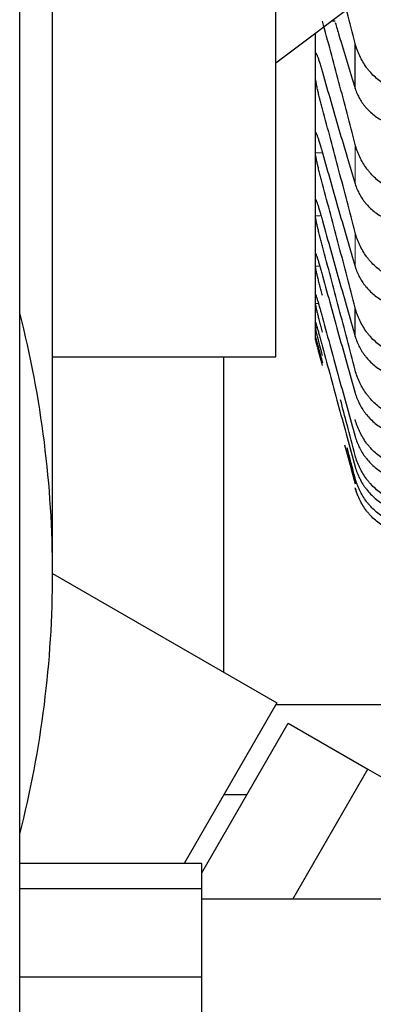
# Model space of a CAD drawing. Header units: inches. Extents: x 0 to 20790, y -12 to 14700.
# Tile 51 of 256: x 6285 to 6312, y 4843 to 4918. Entities that reach past the tile are written whole.
import ezdxf

# ---------------------------------------------------------------- set-up
doc = ezdxf.new("R2010")
doc.units = ezdxf.units.IN
doc.layers.add('1', color=7, linetype='Continuous', true_color=0xffffff)

msp = doc.modelspace()

# ---------------------------------------------------------------- linework, layer by layer
at = {"layer": '1', "color": 2, "linetype": 'Continuous', "lineweight": 25}
for p, q in [((6287.134, 4875.527), (6287.134, 5066.829)), ((6304.134, 4892.027), (6304.134, 5066.825)), ((6284.634, 4725.927), (6284.634, 5025.127)), ((6304.134, 4914.427), (6403.134, 4989.027)), ((6308.632, 4917.59), (6308.331, 4917.59)), ((6307.134, 4914.22), (6307.134, 4916.688)), ((6310.16, 4912.469), (6310.16, 4915.903)), ((6307.134, 4908.31), (6307.134, 4914.22)), ((6307.134, 4903.37), (6307.134, 4908.31)), ((6307.134, 4899.409), (6307.134, 4903.37)), ((6307.134, 4896.433), (6307.134, 4899.409)), ((6307.134, 4894.446), (6307.134, 4896.433)), ((6310.16, 4893.588), (6310.16, 4895.757)), ((6307.134, 4893.452), (6307.134, 4894.446)), ((6307.27, 4894.24), (6307.136, 4894.24)), ((6307.134, 4893.452), (6307.134, 4893.327)), ((6287.134, 4892.027), (6304.134, 4892.027)), ((6300.134, 4892.028), (6300.134, 4868.022)), ((6287.134, 4875.527), (6304.21, 4865.668)), ((6304.21, 4865.668), (6297.149, 4853.439)), ((6373.359, 4865.532), (6304.132, 4865.532)), ((6298.487, 4852.727), (6305.063, 4864.117)), ((6305.063, 4864.117), (6311.125, 4860.617)), ((6305.404, 4850.708), (6311.125, 4860.617)), ((6311.125, 4860.617), (6328.289, 4850.708)), ((6301.914, 4858.662), (6300.166, 4858.662)), ((6298.487, 4853.439), (6284.634, 4853.439)), ((6298.487, 4851.495), (6298.487, 4853.439)), ((6298.487, 4851.495), (6284.634, 4851.495)), ((6298.487, 4844.764), (6298.487, 4851.495)), ((6320.002, 4850.708), (6298.487, 4850.708)), ((6298.487, 4844.764), (6284.634, 4844.764)), ((6298.487, 4839.977), (6298.487, 4844.764))]:
    msp.add_line(p, q, dxfattribs=at)
at = {"layer": '1', "color": 110, "linetype": 'Continuous', "lineweight": 13}
for p, q in [((6307.176, 4909.06), (6307.136, 4909.06)), ((6310.16, 4905.197), (6310.16, 4908.213)), ((6307.669, 4907.56), (6307.136, 4907.56)), ((6307.161, 4903.986), (6307.136, 4903.986)), ((6307.571, 4902.755), (6307.136, 4902.755)), ((6310.16, 4898.9), (6310.16, 4901.495)), ((6307.469, 4898.929), (6307.136, 4898.929)), ((6307.369, 4896.09), (6307.136, 4896.09)), ((6310.16, 4882.345), (6310.16, 4882.781))]:
    msp.add_line(p, q, dxfattribs=at)
at = {"layer": '1', "color": 2, "linetype": 'Continuous', "lineweight": 25}
for centre, radius, start, end in [((6207.134, 4875.527), 80, 0, 14.36625), ((6314.99, 4883.327), 5, 195, 201.77344), ((6207.134, 4875.527), 80, 345.63375, 0)]:
    msp.add_arc(centre, radius, start, end, dxfattribs=at)
for points, knots in [([(6310.16, 4915.903), (6309.956, 4916.693), (6309.733, 4917.552), (6309.508, 4918.407), (6309.49, 4918.478)], [0, 0, 0, 0, 0.916485, 1, 1, 1, 1]), ([(6308.64, 4917.49), (6308.736, 4917.167), (6309.039, 4916.147), (6309.547, 4914.461), (6309.956, 4913.127), (6310.16, 4912.469)], [0, 0, 0, 0, 0.186785, 0.593393, 1, 1, 1, 1]), ([(6312.502, 4912.706), (6312.356, 4912.795), (6312.217, 4912.891), (6311.948, 4913.095), (6311.69, 4913.311), (6311.454, 4913.552), (6311.313, 4913.711), (6311.285, 4913.743), (6311.23, 4913.808), (6311.203, 4913.84), (6311.123, 4913.94), (6311.071, 4914.008), (6310.922, 4914.213), (6310.829, 4914.354), (6310.657, 4914.644), (6310.578, 4914.792), (6310.47, 4915.021), (6310.436, 4915.099), (6310.387, 4915.216), (6310.371, 4915.256), (6310.34, 4915.335), (6310.325, 4915.375), (6310.253, 4915.575), (6310.203, 4915.738), (6310.16, 4915.903)], [0, 0, 0, 0, 0.125, 0.125, 0.25, 0.375, 0.375, 0.40625, 0.40625, 0.4375, 0.4375, 0.5, 0.5, 0.625, 0.625, 0.75, 0.75, 0.8125, 0.8125, 0.84375, 0.84375, 0.875, 0.875, 1, 1, 1, 1]), ([(6307.136, 4915.104), (6307.137, 4915.121), (6307.138, 4915.149), (6307.147, 4915.171), (6307.156, 4915.172), (6307.164, 4915.169), (6307.166, 4915.167), (6307.173, 4915.161), (6307.176, 4915.157), (6307.193, 4915.135), (6307.21, 4915.104), (6307.235, 4915.051), (6307.24, 4915.039), (6307.248, 4915.021), (6307.251, 4915.015), (6307.256, 4915.002), (6307.27, 4914.968), (6307.297, 4914.9), (6307.323, 4914.83), (6307.35, 4914.754), (6307.364, 4914.714), (6307.408, 4914.584), (6307.438, 4914.49), (6307.486, 4914.338), (6307.502, 4914.285), (6307.527, 4914.203), (6307.535, 4914.175), (6307.552, 4914.119), (6307.56, 4914.091), (6307.603, 4913.947), (6307.637, 4913.827), (6307.671, 4913.703)], [0, 0, 0, 0, 0.0625, 0.125, 0.1875, 0.1875, 0.21875, 0.21875, 0.25, 0.25, 0.375, 0.375, 0.40625, 0.40625, 0.421875, 0.421875, 0.4375, 0.5, 0.5625, 0.5625, 0.625, 0.625, 0.75, 0.75, 0.8125, 0.8125, 0.84375, 0.84375, 0.875, 0.875, 1, 1, 1, 1]), ([(6307.671, 4910.906), (6307.637, 4911.031), (6307.603, 4911.157), (6307.553, 4911.348), (6307.536, 4911.412), (6307.511, 4911.508), (6307.503, 4911.54), (6307.487, 4911.605), (6307.478, 4911.637), (6307.438, 4911.797), (6307.408, 4911.922), (6307.365, 4912.104), (6307.351, 4912.165), (6307.33, 4912.254), (6307.323, 4912.283), (6307.31, 4912.342), (6307.304, 4912.37), (6307.273, 4912.511), (6307.25, 4912.617), (6307.225, 4912.74), (6307.221, 4912.765), (6307.211, 4912.812), (6307.207, 4912.835), (6307.194, 4912.903), (6307.186, 4912.946), (6307.166, 4913.066), (6307.155, 4913.136), (6307.146, 4913.21), (6307.144, 4913.224), (6307.141, 4913.251), (6307.14, 4913.263), (6307.138, 4913.299), (6307.137, 4913.319), (6307.136, 4913.336)], [0, 0, 0, 0, 0.125, 0.125, 0.1875, 0.1875, 0.21875, 0.21875, 0.25, 0.25, 0.375, 0.375, 0.4375, 0.4375, 0.46875, 0.46875, 0.5, 0.5, 0.625, 0.625, 0.65625, 0.65625, 0.6875, 0.6875, 0.75, 0.75, 0.875, 0.875, 0.90625, 0.90625, 0.9375, 0.9375, 1, 1, 1, 1]), ([(6310.16, 4912.469), (6310.203, 4912.332), (6310.253, 4912.197), (6310.367, 4911.935), (6310.496, 4911.679), (6310.654, 4911.436), (6310.783, 4911.257), (6310.828, 4911.199), (6310.899, 4911.112), (6310.923, 4911.083), (6310.971, 4911.027), (6310.996, 4910.999), (6311.12, 4910.86), (6311.332, 4910.648), (6311.567, 4910.455), (6311.814, 4910.271), (6311.944, 4910.184), (6312.113, 4910.082), (6312.148, 4910.062), (6312.217, 4910.022), (6312.322, 4909.964), (6312.429, 4909.909), (6312.502, 4909.874)], [0, 0, 0, 0, 0.125, 0.125, 0.25, 0.375, 0.375, 0.4375, 0.4375, 0.46875, 0.46875, 0.5, 0.5, 0.625, 0.75, 0.75, 0.875, 0.875, 0.90625, 0.90625, 0.9375, 1, 1, 1, 1]), ([(6307.136, 4909.06), (6307.137, 4909.075), (6307.138, 4909.097), (6307.147, 4909.111), (6307.156, 4909.108), (6307.164, 4909.1), (6307.166, 4909.097), (6307.173, 4909.088), (6307.176, 4909.083), (6307.193, 4909.054), (6307.21, 4909.019), (6307.235, 4908.959), (6307.24, 4908.946), (6307.248, 4908.926), (6307.251, 4908.919), (6307.256, 4908.905), (6307.27, 4908.869), (6307.297, 4908.796), (6307.323, 4908.721), (6307.35, 4908.641), (6307.364, 4908.599), (6307.408, 4908.463), (6307.438, 4908.366), (6307.486, 4908.209), (6307.502, 4908.155), (6307.527, 4908.071), (6307.535, 4908.043), (6307.552, 4907.985), (6307.56, 4907.956), (6307.603, 4907.809), (6307.637, 4907.688), (6307.671, 4907.562)], [0, 0, 0, 0, 0.0625, 0.125, 0.1875, 0.1875, 0.21875, 0.21875, 0.25, 0.25, 0.375, 0.375, 0.40625, 0.40625, 0.421875, 0.421875, 0.4375, 0.5, 0.5625, 0.5625, 0.625, 0.625, 0.75, 0.75, 0.8125, 0.8125, 0.84375, 0.84375, 0.875, 0.875, 1, 1, 1, 1]), ([(6312.502, 4905.017), (6312.356, 4905.106), (6312.217, 4905.201), (6311.948, 4905.405), (6311.69, 4905.621), (6311.454, 4905.862), (6311.313, 4906.02), (6311.285, 4906.052), (6311.23, 4906.117), (6311.203, 4906.15), (6311.123, 4906.25), (6311.071, 4906.317), (6310.922, 4906.523), (6310.829, 4906.664), (6310.657, 4906.953), (6310.578, 4907.102), (6310.47, 4907.331), (6310.436, 4907.409), (6310.387, 4907.526), (6310.371, 4907.566), (6310.34, 4907.645), (6310.325, 4907.685), (6310.253, 4907.885), (6310.203, 4908.048), (6310.16, 4908.213)], [0, 0, 0, 0, 0.125, 0.125, 0.25, 0.375, 0.375, 0.40625, 0.40625, 0.4375, 0.4375, 0.5, 0.5, 0.625, 0.625, 0.75, 0.75, 0.8125, 0.8125, 0.84375, 0.84375, 0.875, 0.875, 1, 1, 1, 1]), ([(6307.671, 4905.188), (6307.637, 4905.314), (6307.603, 4905.441), (6307.553, 4905.632), (6307.536, 4905.696), (6307.511, 4905.792), (6307.503, 4905.824), (6307.487, 4905.889), (6307.478, 4905.921), (6307.438, 4906.079), (6307.408, 4906.203), (6307.365, 4906.383), (6307.351, 4906.443), (6307.33, 4906.53), (6307.323, 4906.559), (6307.31, 4906.616), (6307.304, 4906.644), (6307.273, 4906.782), (6307.25, 4906.884), (6307.225, 4907.003), (6307.221, 4907.027), (6307.211, 4907.072), (6307.207, 4907.095), (6307.194, 4907.16), (6307.186, 4907.2), (6307.166, 4907.314), (6307.155, 4907.38), (6307.146, 4907.448), (6307.144, 4907.46), (6307.141, 4907.485), (6307.14, 4907.496), (6307.138, 4907.527), (6307.137, 4907.545), (6307.136, 4907.56)], [0, 0, 0, 0, 0.125, 0.125, 0.1875, 0.1875, 0.21875, 0.21875, 0.25, 0.25, 0.375, 0.375, 0.4375, 0.4375, 0.46875, 0.46875, 0.5, 0.5, 0.625, 0.625, 0.65625, 0.65625, 0.6875, 0.6875, 0.75, 0.75, 0.875, 0.875, 0.90625, 0.90625, 0.9375, 0.9375, 1, 1, 1, 1]), ([(6310.16, 4905.197), (6310.203, 4905.056), (6310.253, 4904.918), (6310.367, 4904.649), (6310.496, 4904.386), (6310.654, 4904.136), (6310.783, 4903.952), (6310.828, 4903.892), (6310.899, 4903.803), (6310.923, 4903.773), (6310.971, 4903.715), (6310.996, 4903.686), (6311.12, 4903.544), (6311.332, 4903.326), (6311.567, 4903.127), (6311.814, 4902.938), (6311.944, 4902.849), (6312.113, 4902.743), (6312.148, 4902.722), (6312.217, 4902.682), (6312.322, 4902.622), (6312.429, 4902.565), (6312.502, 4902.529)], [0, 0, 0, 0, 0.125, 0.125, 0.25, 0.375, 0.375, 0.4375, 0.4375, 0.46875, 0.46875, 0.5, 0.5, 0.625, 0.75, 0.75, 0.875, 0.875, 0.90625, 0.90625, 0.9375, 1, 1, 1, 1]), ([(6307.136, 4903.986), (6307.137, 4903.998), (6307.138, 4904.015), (6307.147, 4904.021), (6307.156, 4904.012), (6307.164, 4904.001), (6307.166, 4903.996), (6307.173, 4903.985), (6307.176, 4903.979), (6307.193, 4903.943), (6307.21, 4903.903), (6307.235, 4903.837), (6307.24, 4903.823), (6307.248, 4903.801), (6307.251, 4903.794), (6307.256, 4903.778), (6307.27, 4903.739), (6307.297, 4903.661), (6307.323, 4903.582), (6307.35, 4903.498), (6307.364, 4903.454), (6307.408, 4903.313), (6307.438, 4903.212), (6307.486, 4903.051), (6307.502, 4902.996), (6307.527, 4902.91), (6307.535, 4902.881), (6307.552, 4902.822), (6307.56, 4902.793), (6307.603, 4902.643), (6307.637, 4902.52), (6307.671, 4902.394)], [0, 0, 0, 0, 0.0625, 0.125, 0.1875, 0.1875, 0.21875, 0.21875, 0.25, 0.25, 0.375, 0.375, 0.40625, 0.40625, 0.421875, 0.421875, 0.4375, 0.5, 0.5625, 0.5625, 0.625, 0.625, 0.75, 0.75, 0.8125, 0.8125, 0.84375, 0.84375, 0.875, 0.875, 1, 1, 1, 1]), ([(6307.671, 4900.446), (6307.637, 4900.573), (6307.603, 4900.701), (6307.553, 4900.892), (6307.536, 4900.956), (6307.511, 4901.051), (6307.503, 4901.083), (6307.487, 4901.147), (6307.478, 4901.179), (6307.438, 4901.336), (6307.408, 4901.458), (6307.365, 4901.636), (6307.351, 4901.694), (6307.33, 4901.78), (6307.323, 4901.808), (6307.31, 4901.864), (6307.304, 4901.891), (6307.273, 4902.025), (6307.25, 4902.124), (6307.225, 4902.239), (6307.221, 4902.261), (6307.211, 4902.305), (6307.207, 4902.326), (6307.194, 4902.388), (6307.186, 4902.427), (6307.166, 4902.534), (6307.155, 4902.595), (6307.146, 4902.657), (6307.144, 4902.668), (6307.141, 4902.69), (6307.14, 4902.7), (6307.138, 4902.728), (6307.137, 4902.743), (6307.136, 4902.755)], [0, 0, 0, 0, 0.125, 0.125, 0.1875, 0.1875, 0.21875, 0.21875, 0.25, 0.25, 0.375, 0.375, 0.4375, 0.4375, 0.46875, 0.46875, 0.5, 0.5, 0.625, 0.625, 0.65625, 0.65625, 0.6875, 0.6875, 0.75, 0.75, 0.875, 0.875, 0.90625, 0.90625, 0.9375, 0.9375, 1, 1, 1, 1]), ([(6312.502, 4898.304), (6312.356, 4898.392), (6312.217, 4898.488), (6311.948, 4898.691), (6311.69, 4898.906), (6311.454, 4899.146), (6311.313, 4899.304), (6311.285, 4899.336), (6311.23, 4899.401), (6311.203, 4899.434), (6311.123, 4899.533), (6311.071, 4899.601), (6310.922, 4899.806), (6310.829, 4899.946), (6310.657, 4900.236), (6310.578, 4900.384), (6310.47, 4900.613), (6310.436, 4900.69), (6310.387, 4900.808), (6310.371, 4900.847), (6310.34, 4900.926), (6310.325, 4900.966), (6310.253, 4901.167), (6310.203, 4901.329), (6310.16, 4901.495)], [0, 0, 0, 0, 0.125, 0.125, 0.25, 0.375, 0.375, 0.40625, 0.40625, 0.4375, 0.4375, 0.5, 0.5, 0.625, 0.625, 0.75, 0.75, 0.8125, 0.8125, 0.84375, 0.84375, 0.875, 0.875, 1, 1, 1, 1]), ([(6307.142, 4899.909), (6307.144, 4899.909), (6307.148, 4899.906), (6307.156, 4899.894), (6307.164, 4899.879), (6307.166, 4899.873), (6307.173, 4899.859), (6307.176, 4899.852), (6307.193, 4899.81), (6307.21, 4899.764), (6307.235, 4899.693), (6307.24, 4899.677), (6307.248, 4899.654), (6307.251, 4899.646), (6307.256, 4899.629), (6307.27, 4899.587), (6307.297, 4899.504), (6307.323, 4899.421), (6307.35, 4899.333), (6307.364, 4899.287), (6307.408, 4899.141), (6307.438, 4899.037), (6307.486, 4898.872), (6307.502, 4898.815), (6307.527, 4898.728), (6307.535, 4898.698), (6307.552, 4898.639), (6307.56, 4898.608), (6307.603, 4898.457), (6307.637, 4898.333), (6307.671, 4898.205)], [0, 0, 0, 0, 0.040553, 0.109085, 0.109085, 0.143351, 0.143351, 0.177617, 0.177617, 0.314681, 0.314681, 0.348947, 0.348947, 0.36608, 0.36608, 0.383213, 0.451745, 0.520277, 0.520277, 0.588809, 0.588809, 0.725872, 0.725872, 0.794404, 0.794404, 0.82867, 0.82867, 0.862936, 0.862936, 1, 1, 1, 1]), ([(6307.671, 4896.687), (6307.637, 4896.815), (6307.603, 4896.943), (6307.553, 4897.133), (6307.536, 4897.197), (6307.511, 4897.292), (6307.503, 4897.324), (6307.487, 4897.387), (6307.478, 4897.419), (6307.438, 4897.575), (6307.408, 4897.695), (6307.365, 4897.869), (6307.351, 4897.926), (6307.33, 4898.01), (6307.323, 4898.038), (6307.31, 4898.092), (6307.304, 4898.119), (6307.273, 4898.249), (6307.25, 4898.345), (6307.225, 4898.454), (6307.221, 4898.476), (6307.211, 4898.518), (6307.207, 4898.538), (6307.194, 4898.597), (6307.186, 4898.633), (6307.166, 4898.734), (6307.155, 4898.79), (6307.146, 4898.846), (6307.144, 4898.856), (6307.141, 4898.875), (6307.14, 4898.884), (6307.138, 4898.907), (6307.137, 4898.92), (6307.136, 4898.929)], [0, 0, 0, 0, 0.125, 0.125, 0.1875, 0.1875, 0.21875, 0.21875, 0.25, 0.25, 0.375, 0.375, 0.4375, 0.4375, 0.46875, 0.46875, 0.5, 0.5, 0.625, 0.625, 0.65625, 0.65625, 0.6875, 0.6875, 0.75, 0.75, 0.875, 0.875, 0.90625, 0.90625, 0.9375, 0.9375, 1, 1, 1, 1]), ([(6310.16, 4898.9), (6310.203, 4898.755), (6310.253, 4898.614), (6310.367, 4898.339), (6310.496, 4898.069), (6310.654, 4897.813), (6310.783, 4897.625), (6310.828, 4897.563), (6310.899, 4897.472), (6310.923, 4897.441), (6310.971, 4897.382), (6310.996, 4897.352), (6311.12, 4897.206), (6311.332, 4896.982), (6311.567, 4896.778), (6311.814, 4896.584), (6311.944, 4896.492), (6312.113, 4896.384), (6312.148, 4896.363), (6312.217, 4896.321), (6312.322, 4896.259), (6312.429, 4896.201), (6312.502, 4896.164)], [0, 0, 0, 0, 0.125, 0.125, 0.25, 0.375, 0.375, 0.4375, 0.4375, 0.46875, 0.46875, 0.5, 0.5, 0.625, 0.75, 0.75, 0.875, 0.875, 0.90625, 0.90625, 0.9375, 1, 1, 1, 1]), ([(6307.136, 4896.776), (6307.137, 4896.783), (6307.138, 4896.789), (6307.147, 4896.78), (6307.156, 4896.76), (6307.164, 4896.741), (6307.166, 4896.733), (6307.173, 4896.717), (6307.176, 4896.708), (6307.193, 4896.66), (6307.21, 4896.61), (6307.235, 4896.532), (6307.24, 4896.516), (6307.248, 4896.491), (6307.251, 4896.482), (6307.256, 4896.464), (6307.27, 4896.419), (6307.297, 4896.332), (6307.323, 4896.245), (6307.35, 4896.153), (6307.364, 4896.105), (6307.408, 4895.954), (6307.438, 4895.847), (6307.486, 4895.678), (6307.502, 4895.621), (6307.527, 4895.532), (6307.535, 4895.502), (6307.552, 4895.441), (6307.56, 4895.41), (6307.603, 4895.257), (6307.637, 4895.131), (6307.671, 4895.003)], [0, 0, 0, 0, 0.0625, 0.125, 0.1875, 0.1875, 0.21875, 0.21875, 0.25, 0.25, 0.375, 0.375, 0.40625, 0.40625, 0.421875, 0.421875, 0.4375, 0.5, 0.5625, 0.5625, 0.625, 0.625, 0.75, 0.75, 0.8125, 0.8125, 0.84375, 0.84375, 0.875, 0.875, 1, 1, 1, 1]), ([(6307.671, 4893.917), (6307.637, 4894.046), (6307.603, 4894.173), (6307.553, 4894.364), (6307.536, 4894.427), (6307.511, 4894.521), (6307.503, 4894.553), (6307.487, 4894.615), (6307.478, 4894.647), (6307.438, 4894.801), (6307.408, 4894.92), (6307.365, 4895.09), (6307.351, 4895.146), (6307.33, 4895.228), (6307.323, 4895.255), (6307.31, 4895.307), (6307.304, 4895.333), (6307.273, 4895.459), (6307.25, 4895.552), (6307.225, 4895.656), (6307.221, 4895.677), (6307.211, 4895.717), (6307.207, 4895.736), (6307.194, 4895.791), (6307.186, 4895.826), (6307.166, 4895.92), (6307.155, 4895.971), (6307.146, 4896.02), (6307.144, 4896.029), (6307.141, 4896.046), (6307.14, 4896.053), (6307.138, 4896.073), (6307.137, 4896.083), (6307.136, 4896.09)], [0, 0, 0, 0, 0.125, 0.125, 0.1875, 0.1875, 0.21875, 0.21875, 0.25, 0.25, 0.375, 0.375, 0.4375, 0.4375, 0.46875, 0.46875, 0.5, 0.5, 0.625, 0.625, 0.65625, 0.65625, 0.6875, 0.6875, 0.75, 0.75, 0.875, 0.875, 0.90625, 0.90625, 0.9375, 0.9375, 1, 1, 1, 1]), ([(6312.502, 4892.577), (6312.356, 4892.665), (6312.217, 4892.76), (6311.948, 4892.962), (6311.69, 4893.177), (6311.454, 4893.416), (6311.313, 4893.573), (6311.285, 4893.605), (6311.23, 4893.67), (6311.203, 4893.702), (6311.123, 4893.801), (6311.071, 4893.869), (6310.922, 4894.073), (6310.829, 4894.213), (6310.657, 4894.501), (6310.578, 4894.649), (6310.47, 4894.878), (6310.436, 4894.955), (6310.387, 4895.072), (6310.371, 4895.111), (6310.34, 4895.19), (6310.325, 4895.23), (6310.253, 4895.43), (6310.203, 4895.592), (6310.16, 4895.757)], [0, 0, 0, 0, 0.125, 0.125, 0.25, 0.375, 0.375, 0.40625, 0.40625, 0.4375, 0.4375, 0.5, 0.5, 0.625, 0.625, 0.75, 0.75, 0.8125, 0.8125, 0.84375, 0.84375, 0.875, 0.875, 1, 1, 1, 1]), ([(6307.136, 4894.652), (6307.137, 4894.656), (6307.138, 4894.657), (6307.147, 4894.64), (6307.156, 4894.615), (6307.164, 4894.592), (6307.166, 4894.583), (6307.173, 4894.564), (6307.176, 4894.554), (6307.193, 4894.5), (6307.21, 4894.445), (6307.235, 4894.361), (6307.24, 4894.344), (6307.248, 4894.317), (6307.251, 4894.308), (6307.256, 4894.289), (6307.27, 4894.241), (6307.297, 4894.149), (6307.323, 4894.058), (6307.35, 4893.963), (6307.364, 4893.914), (6307.408, 4893.758), (6307.438, 4893.648), (6307.486, 4893.475), (6307.502, 4893.417), (6307.527, 4893.326), (6307.535, 4893.296), (6307.552, 4893.234), (6307.56, 4893.203), (6307.603, 4893.048), (6307.637, 4892.922), (6307.671, 4892.793)], [0, 0, 0, 0, 0.0625, 0.125, 0.1875, 0.1875, 0.21875, 0.21875, 0.25, 0.25, 0.375, 0.375, 0.40625, 0.40625, 0.421875, 0.421875, 0.4375, 0.5, 0.5625, 0.5625, 0.625, 0.625, 0.75, 0.75, 0.8125, 0.8125, 0.84375, 0.84375, 0.875, 0.875, 1, 1, 1, 1]), ([(6307.671, 4892.141), (6307.637, 4892.27), (6307.603, 4892.397), (6307.553, 4892.586), (6307.536, 4892.649), (6307.511, 4892.743), (6307.503, 4892.774), (6307.487, 4892.836), (6307.478, 4892.867), (6307.438, 4893.019), (6307.408, 4893.136), (6307.365, 4893.303), (6307.351, 4893.357), (6307.33, 4893.437), (6307.323, 4893.463), (6307.31, 4893.514), (6307.304, 4893.539), (6307.273, 4893.661), (6307.25, 4893.75), (6307.225, 4893.849), (6307.221, 4893.869), (6307.211, 4893.906), (6307.207, 4893.924), (6307.194, 4893.977), (6307.186, 4894.009), (6307.166, 4894.095), (6307.155, 4894.142), (6307.146, 4894.185), (6307.144, 4894.192), (6307.141, 4894.206), (6307.14, 4894.212), (6307.138, 4894.228), (6307.137, 4894.236), (6307.136, 4894.24)], [0, 0, 0, 0, 0.125, 0.125, 0.1875, 0.1875, 0.21875, 0.21875, 0.25, 0.25, 0.375, 0.375, 0.4375, 0.4375, 0.46875, 0.46875, 0.5, 0.5, 0.625, 0.625, 0.65625, 0.65625, 0.6875, 0.6875, 0.75, 0.75, 0.875, 0.875, 0.90625, 0.90625, 0.9375, 0.9375, 1, 1, 1, 1]), ([(6307.136, 4893.52), (6307.137, 4893.522), (6307.138, 4893.518), (6307.147, 4893.492), (6307.156, 4893.462), (6307.164, 4893.435), (6307.166, 4893.425), (6307.173, 4893.404), (6307.176, 4893.393), (6307.193, 4893.332), (6307.21, 4893.272), (6307.235, 4893.183), (6307.24, 4893.165), (6307.248, 4893.136), (6307.251, 4893.126), (6307.256, 4893.107), (6307.27, 4893.056), (6307.297, 4892.96), (6307.323, 4892.865), (6307.35, 4892.767), (6307.364, 4892.715), (6307.408, 4892.555), (6307.438, 4892.443), (6307.486, 4892.267), (6307.502, 4892.207), (6307.527, 4892.115), (6307.535, 4892.085), (6307.552, 4892.022), (6307.56, 4891.991), (6307.603, 4891.834), (6307.637, 4891.707), (6307.671, 4891.578)], [0, 0, 0, 0, 0.0625, 0.125, 0.1875, 0.1875, 0.21875, 0.21875, 0.25, 0.25, 0.375, 0.375, 0.40625, 0.40625, 0.421875, 0.421875, 0.4375, 0.5, 0.5625, 0.5625, 0.625, 0.625, 0.75, 0.75, 0.8125, 0.8125, 0.84375, 0.84375, 0.875, 0.875, 1, 1, 1, 1]), ([(6307.671, 4891.361), (6307.637, 4891.49), (6307.603, 4891.617), (6307.553, 4891.805), (6307.536, 4891.867), (6307.511, 4891.96), (6307.503, 4891.991), (6307.487, 4892.052), (6307.478, 4892.082), (6307.438, 4892.232), (6307.408, 4892.347), (6307.365, 4892.51), (6307.351, 4892.563), (6307.33, 4892.64), (6307.323, 4892.665), (6307.31, 4892.715), (6307.304, 4892.739), (6307.273, 4892.856), (6307.25, 4892.941), (6307.225, 4893.036), (6307.221, 4893.054), (6307.211, 4893.089), (6307.207, 4893.106), (6307.194, 4893.155), (6307.186, 4893.185), (6307.166, 4893.265), (6307.155, 4893.306), (6307.146, 4893.342), (6307.144, 4893.349), (6307.141, 4893.36), (6307.14, 4893.365), (6307.138, 4893.377), (6307.137, 4893.381), (6307.136, 4893.383)], [0, 0, 0, 0, 0.125, 0.125, 0.1875, 0.1875, 0.21875, 0.21875, 0.25, 0.25, 0.375, 0.375, 0.4375, 0.4375, 0.46875, 0.46875, 0.5, 0.5, 0.625, 0.625, 0.65625, 0.65625, 0.6875, 0.6875, 0.75, 0.75, 0.875, 0.875, 0.90625, 0.90625, 0.9375, 0.9375, 1, 1, 1, 1]), ([(6310.16, 4893.588), (6310.203, 4893.441), (6310.253, 4893.297), (6310.367, 4893.015), (6310.496, 4892.74), (6310.654, 4892.477), (6310.783, 4892.285), (6310.828, 4892.222), (6310.899, 4892.128), (6310.923, 4892.097), (6310.971, 4892.036), (6310.996, 4892.006), (6311.12, 4891.856), (6311.332, 4891.627), (6311.567, 4891.418), (6311.814, 4891.219), (6311.944, 4891.125), (6312.113, 4891.014), (6312.148, 4890.992), (6312.217, 4890.949), (6312.322, 4890.886), (6312.429, 4890.826), (6312.502, 4890.788)], [0, 0, 0, 0, 0.125, 0.125, 0.25, 0.375, 0.375, 0.4375, 0.4375, 0.46875, 0.46875, 0.5, 0.5, 0.625, 0.75, 0.75, 0.875, 0.875, 0.90625, 0.90625, 0.9375, 1, 1, 1, 1]), ([(6312.502, 4887.846), (6312.356, 4887.934), (6312.217, 4888.028), (6311.948, 4888.228), (6311.69, 4888.442), (6311.454, 4888.68), (6311.313, 4888.836), (6311.285, 4888.868), (6311.23, 4888.932), (6311.203, 4888.965), (6311.123, 4889.063), (6311.071, 4889.13), (6310.922, 4889.333), (6310.829, 4889.473), (6310.657, 4889.76), (6310.578, 4889.907), (6310.47, 4890.134), (6310.436, 4890.211), (6310.387, 4890.328), (6310.371, 4890.367), (6310.34, 4890.445), (6310.325, 4890.485), (6310.253, 4890.684), (6310.203, 4890.846), (6310.16, 4891.01)], [0, 0, 0, 0, 0.125, 0.125, 0.25, 0.375, 0.375, 0.40625, 0.40625, 0.4375, 0.4375, 0.5, 0.5, 0.625, 0.625, 0.75, 0.75, 0.8125, 0.8125, 0.84375, 0.84375, 0.875, 0.875, 1, 1, 1, 1]), ([(6310.16, 4889.271), (6310.203, 4889.121), (6310.253, 4888.974), (6310.367, 4888.686), (6310.496, 4888.406), (6310.654, 4888.138), (6310.783, 4887.941), (6310.828, 4887.877), (6310.899, 4887.781), (6310.923, 4887.75), (6310.971, 4887.687), (6310.996, 4887.656), (6311.12, 4887.503), (6311.332, 4887.269), (6311.567, 4887.056), (6311.814, 4886.852), (6311.944, 4886.756), (6312.113, 4886.643), (6312.148, 4886.62), (6312.217, 4886.576), (6312.322, 4886.512), (6312.429, 4886.451), (6312.502, 4886.411)], [0, 0, 0, 0, 0.125, 0.125, 0.25, 0.375, 0.375, 0.4375, 0.4375, 0.46875, 0.46875, 0.5, 0.5, 0.625, 0.75, 0.75, 0.875, 0.875, 0.90625, 0.90625, 0.9375, 1, 1, 1, 1]), ([(6310.16, 4884.517), (6309.956, 4885.294), (6309.586, 4886.703), (6309.213, 4888.116), (6309.045, 4888.749)], [0, 0, 0, 0, 0.552906, 1, 1, 1, 1]), ([(6312.502, 4884.118), (6312.356, 4884.205), (6312.217, 4884.298), (6311.948, 4884.498), (6311.69, 4884.709), (6311.454, 4884.946), (6311.313, 4885.101), (6311.285, 4885.132), (6311.23, 4885.196), (6311.203, 4885.229), (6311.123, 4885.326), (6311.071, 4885.393), (6310.922, 4885.594), (6310.829, 4885.733), (6310.657, 4886.018), (6310.578, 4886.165), (6310.47, 4886.39), (6310.436, 4886.467), (6310.387, 4886.583), (6310.371, 4886.622), (6310.34, 4886.7), (6310.325, 4886.739), (6310.253, 4886.937), (6310.203, 4887.098), (6310.16, 4887.262)], [0, 0, 0, 0, 0.125, 0.125, 0.25, 0.375, 0.375, 0.40625, 0.40625, 0.4375, 0.4375, 0.5, 0.5, 0.625, 0.625, 0.75, 0.75, 0.8125, 0.8125, 0.84375, 0.84375, 0.875, 0.875, 1, 1, 1, 1]), ([(6310.16, 4885.955), (6310.203, 4885.802), (6310.253, 4885.652), (6310.367, 4885.36), (6310.496, 4885.074), (6310.654, 4884.801), (6310.783, 4884.601), (6310.828, 4884.535), (6310.899, 4884.437), (6310.923, 4884.405), (6310.971, 4884.342), (6310.996, 4884.31), (6311.12, 4884.154), (6311.332, 4883.915), (6311.567, 4883.698), (6311.814, 4883.49), (6311.944, 4883.392), (6312.113, 4883.276), (6312.148, 4883.253), (6312.217, 4883.208), (6312.322, 4883.142), (6312.429, 4883.08), (6312.502, 4883.04)], [0, 0, 0, 0, 0.125, 0.125, 0.25, 0.375, 0.375, 0.4375, 0.4375, 0.46875, 0.46875, 0.5, 0.5, 0.625, 0.75, 0.75, 0.875, 0.875, 0.90625, 0.90625, 0.9375, 1, 1, 1, 1]), ([(6309.352, 4885.334), (6309.417, 4885.095), (6309.687, 4884.094), (6309.956, 4883.098), (6310.16, 4882.345)], [0, 0, 0, 0, 0.238422, 1, 1, 1, 1]), ([(6312.502, 4881.4), (6312.356, 4881.486), (6312.217, 4881.578), (6311.948, 4881.775), (6311.69, 4881.985), (6311.454, 4882.219), (6311.313, 4882.373), (6311.285, 4882.405), (6311.23, 4882.468), (6311.203, 4882.5), (6311.123, 4882.597), (6311.071, 4882.662), (6310.922, 4882.862), (6310.829, 4883), (6310.657, 4883.283), (6310.578, 4883.428), (6310.47, 4883.652), (6310.436, 4883.728), (6310.387, 4883.843), (6310.371, 4883.882), (6310.34, 4883.959), (6310.325, 4883.999), (6310.253, 4884.195), (6310.203, 4884.355), (6310.16, 4884.517)], [0, 0, 0, 0, 0.125, 0.125, 0.25, 0.375, 0.375, 0.40625, 0.40625, 0.4375, 0.4375, 0.5, 0.5, 0.625, 0.625, 0.75, 0.75, 0.8125, 0.8125, 0.84375, 0.84375, 0.875, 0.875, 1, 1, 1, 1]), ([(6310.16, 4883.645), (6310.203, 4883.489), (6310.253, 4883.337), (6310.367, 4883.04), (6310.496, 4882.75), (6310.654, 4882.472), (6310.783, 4882.269), (6310.828, 4882.202), (6310.899, 4882.103), (6310.923, 4882.07), (6310.971, 4882.005), (6310.996, 4881.973), (6311.12, 4881.814), (6311.332, 4881.571), (6311.567, 4881.349), (6311.814, 4881.139), (6311.944, 4881.038), (6312.113, 4880.92), (6312.148, 4880.897), (6312.217, 4880.851), (6312.322, 4880.784), (6312.429, 4880.721), (6312.502, 4880.68)], [0, 0, 0, 0, 0.125, 0.125, 0.25, 0.375, 0.375, 0.4375, 0.4375, 0.46875, 0.46875, 0.5, 0.5, 0.625, 0.75, 0.75, 0.875, 0.875, 0.90625, 0.90625, 0.9375, 1, 1, 1, 1]), ([(6312.502, 4879.695), (6312.356, 4879.78), (6312.217, 4879.871), (6311.948, 4880.066), (6311.69, 4880.274), (6311.454, 4880.505), (6311.313, 4880.658), (6311.285, 4880.689), (6311.23, 4880.751), (6311.203, 4880.783), (6311.123, 4880.879), (6311.071, 4880.944), (6310.922, 4881.142), (6310.829, 4881.278), (6310.657, 4881.558), (6310.578, 4881.702), (6310.47, 4881.924), (6310.436, 4881.999), (6310.387, 4882.113), (6310.371, 4882.151), (6310.34, 4882.228), (6310.325, 4882.267), (6310.253, 4882.462), (6310.203, 4882.62), (6310.16, 4882.781)], [0, 0, 0, 0, 0.125, 0.125, 0.25, 0.375, 0.375, 0.40625, 0.40625, 0.4375, 0.4375, 0.5, 0.5, 0.625, 0.625, 0.75, 0.75, 0.8125, 0.8125, 0.84375, 0.84375, 0.875, 0.875, 1, 1, 1, 1]), ([(6312.502, 4879.006), (6312.356, 4879.09), (6312.217, 4879.18), (6311.948, 4879.373), (6311.69, 4879.577), (6311.454, 4879.806), (6311.313, 4879.957), (6311.285, 4879.987), (6311.23, 4880.049), (6311.203, 4880.08), (6311.123, 4880.175), (6311.071, 4880.239), (6310.922, 4880.435), (6310.829, 4880.57), (6310.657, 4880.846), (6310.578, 4880.989), (6310.47, 4881.208), (6310.436, 4881.283), (6310.387, 4881.395), (6310.371, 4881.433), (6310.34, 4881.51), (6310.325, 4881.548), (6310.253, 4881.741), (6310.203, 4881.897), (6310.16, 4882.057)], [0, 0, 0, 0, 0.125, 0.125, 0.25, 0.375, 0.375, 0.40625, 0.40625, 0.4375, 0.4375, 0.5, 0.5, 0.625, 0.625, 0.75, 0.75, 0.8125, 0.8125, 0.84375, 0.84375, 0.875, 0.875, 1, 1, 1, 1])]:
    msp.add_open_spline(points, degree=3, knots=knots, dxfattribs=at)
for points in [[(6310.16, 4908.213), (6309.956, 4909.005), (6309.547, 4910.582), (6308.927, 4912.934), (6308.302, 4915.27), (6307.882, 4916.818), (6307.671, 4917.59)], [(6307.134, 4914.22), (6307.134, 4914.515), (6307.135, 4914.809), (6307.136, 4915.104)], [(6307.136, 4913.336), (6307.135, 4913.631), (6307.134, 4913.925), (6307.134, 4914.22)], [(6307.671, 4913.703), (6307.882, 4912.96), (6308.302, 4911.492), (6308.927, 4909.34), (6309.547, 4907.239), (6309.956, 4905.872), (6310.16, 4905.197)], [(6310.16, 4901.495), (6309.956, 4902.286), (6309.547, 4903.864), (6308.927, 4906.222), (6308.302, 4908.57), (6307.882, 4910.128), (6307.671, 4910.906)], [(6307.134, 4908.31), (6307.134, 4908.56), (6307.135, 4908.81), (6307.136, 4909.06)], [(6307.136, 4907.56), (6307.135, 4907.81), (6307.134, 4908.06), (6307.134, 4908.31)], [(6307.671, 4907.562), (6307.882, 4906.81), (6308.302, 4905.32), (6308.927, 4903.131), (6309.547, 4900.988), (6309.956, 4899.591), (6310.16, 4898.9)], [(6310.16, 4895.757), (6309.956, 4896.547), (6309.547, 4898.124), (6308.927, 4900.484), (6308.302, 4902.839), (6307.882, 4904.406), (6307.671, 4905.188)], [(6307.134, 4903.37), (6307.134, 4903.576), (6307.135, 4903.781), (6307.136, 4903.986)], [(6307.136, 4902.755), (6307.135, 4902.96), (6307.134, 4903.165), (6307.134, 4903.37)], [(6307.671, 4902.394), (6307.882, 4901.632), (6308.302, 4900.123), (6308.927, 4897.901), (6309.547, 4895.72), (6309.956, 4894.294), (6310.16, 4893.588)], [(6310.16, 4891.01), (6309.956, 4891.797), (6309.547, 4893.37), (6308.927, 4895.729), (6308.302, 4898.088), (6307.882, 4899.66), (6307.671, 4900.446)], [(6307.136, 4898.929), (6307.135, 4899.089), (6307.134, 4899.249), (6307.134, 4899.409)], [(6307.671, 4898.205), (6307.882, 4897.436), (6308.302, 4895.91), (6308.927, 4893.657), (6309.547, 4891.442), (6309.956, 4889.991), (6310.16, 4889.271)], [(6307.134, 4896.433), (6307.134, 4896.547), (6307.135, 4896.662), (6307.136, 4896.776)], [(6307.136, 4896.09), (6307.135, 4896.204), (6307.134, 4896.318), (6307.134, 4896.433)], [(6307.134, 4894.446), (6307.134, 4894.515), (6307.135, 4894.583), (6307.136, 4894.652)], [(6307.136, 4894.24), (6307.135, 4894.308), (6307.134, 4894.377), (6307.134, 4894.446)], [(6307.671, 4895.003), (6307.882, 4894.227), (6308.302, 4892.687), (6308.927, 4890.408), (6309.547, 4888.162), (6309.956, 4886.687), (6310.16, 4885.955)], [(6307.134, 4893.452), (6307.134, 4893.474), (6307.135, 4893.497), (6307.136, 4893.52)], [(6307.136, 4893.383), (6307.135, 4893.406), (6307.134, 4893.429), (6307.134, 4893.452)], [(6307.671, 4892.793), (6307.882, 4892.012), (6308.302, 4890.459), (6308.927, 4888.158), (6309.547, 4885.885), (6309.956, 4884.388), (6310.16, 4883.645)], [(6310.16, 4882.781), (6309.956, 4883.551), (6309.752, 4884.323), (6309.546, 4885.098)]]:
    msp.add_open_spline(points, degree=3, dxfattribs=at)

doc.saveas('drawing.dxf')
